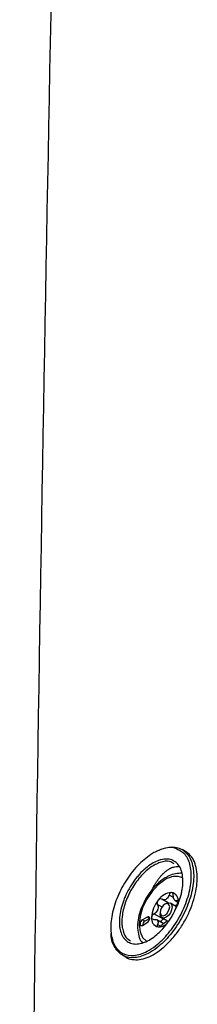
# Model space of a CAD drawing. Header units: millimetres. Extents: x 196 to 867, y -245 to 1107.
# Tile 27 of 79: x 711 to 720, y 78 to 127. Entities that reach past the tile are written whole.
import ezdxf

# ---------------------------------------------------------------- set-up
doc = ezdxf.new("R2010")
doc.units = ezdxf.units.MM

msp = doc.modelspace()

# ---------------------------------------------------------------- linework, layer by layer
at = {"color": 7, "linetype": 'Continuous', "lineweight": 25}
for p, q in [((719.17, 85.905), (718.995, 86.006)), ((717.494, 83.986), (717.559, 84.116)), ((718.301, 83.373), (717.996, 83.549)), ((718.207, 83.337), (718.148, 83.303)), ((718.726, 83.178), (718.416, 83.357)), ((718.656, 83.477), (718.806, 83.39)), ((717.913, 82.895), (717.913, 82.827)), ((717.276, 82.663), (717.04, 82.527)), ((717.158, 82.459), (717.04, 82.527)), ((717.04, 82.255), (717.276, 82.391)), ((717.394, 82.595), (717.158, 82.459)), ((717.394, 82.595), (717.276, 82.663)), ((718.078, 82.557), (717.608, 82.829)), ((718.065, 82.34), (717.749, 82.522)), ((717.999, 82.636), (718.276, 82.476)), ((718.078, 82.557), (718.108, 82.573)), ((716.05, 80.778), (716.227, 80.675))]:
    msp.add_line(p, q, dxfattribs=at)
at = {"color": 8, "linetype": 'Continuous', "lineweight": 25}
for p, q in [((718.577, 83.626), (718.353, 83.755)), ((718.804, 83.447), (718.741, 83.483)), ((718.004, 83.162), (717.786, 83.288)), ((717.923, 82.216), (717.786, 82.295))]:
    msp.add_line(p, q, dxfattribs=at)
at = {"color": 8, "linetype": 'Continuous', "lineweight": 25, "flags": 128}
msp.add_lwpolyline([(718.148, 84.503), (717.818, 84.262), (717.511, 83.937), (717.247, 83.551), (717.044, 83.129), (716.917, 82.701), (716.874, 82.295), (716.917, 81.939), (717.044, 81.657), (717.232, 81.479)], dxfattribs=at)
at = {"color": 7, "linetype": 'Continuous', "lineweight": 25, "flags": 128}
for points in [[(718.207, 83.337), (718.32, 83.376), (718.416, 83.357), (718.479, 83.284), (718.502, 83.167), (718.479, 83.024), (718.416, 82.876), (718.32, 82.747), (718.207, 82.656), (718.094, 82.617), (717.999, 82.636), (717.935, 82.709), (717.913, 82.827), (717.913, 82.827)], [(718.148, 83.303), (718.058, 83.23), (717.982, 83.127), (717.931, 83.009), (717.913, 82.895), (717.931, 82.801), (717.982, 82.742), (718.058, 82.727), (718.148, 82.758), (718.238, 82.831), (718.315, 82.934), (718.366, 83.052), (718.384, 83.167), (718.366, 83.26), (718.315, 83.319), (718.238, 83.334), (718.148, 83.303)], [(717.04, 82.527), (716.995, 82.491), (716.957, 82.439), (716.932, 82.38), (716.923, 82.323), (716.932, 82.276), (716.957, 82.247), (716.995, 82.239), (717.04, 82.255)], [(717.276, 82.391), (717.321, 82.427), (717.36, 82.479), (717.385, 82.538), (717.394, 82.595), (717.385, 82.642), (717.36, 82.672), (717.321, 82.679), (717.276, 82.663)]]:
    msp.add_lwpolyline(points, dxfattribs=at)
at = {"color": 8, "linetype": 'Continuous', "lineweight": 25}
msp.add_arc((718.678, 83.762), 0.911, 66.8425, 125.5742, dxfattribs=at)
at = {"color": 7, "linetype": 'Continuous', "lineweight": 25}
for centre, radius, start, end in [((718.529, 83.031), 0.852, 93.4295, 146.5651), ((718.403, 83.478), 0.41, 350.7481, 79.4532), ((718.919, 82.584), 1.433, 140.2279, 177.3607), ((718.526, 82.997), 0.638, 117.8394, 122.1552), ((718.04, 83.838), 0.335, 295.8812, 304.1134), ((718.399, 83.355), 0.273, 31.297, 38.9043), ((718.738, 83.594), 0.143, 207.8531, 222.3482), ((718.813, 82.638), 1.094, 157.2886, 160.3001), ((717.259, 83.241), 0.574, 335.9222, 341.6664), ((717.288, 82.248), 0.248, 121.6059, 178.3994), ((717.893, 82.584), 0.41, 170.7481, 259.4532), ((718.016, 82.638), 0.273, 211.297, 218.9043), ((717.677, 82.4), 0.143, 27.8531, 42.3482), ((717.889, 82.997), 0.638, 297.8394, 302.1552), ((718.374, 82.155), 0.335, 115.8812, 124.1134), ((717.827, 82.825), 0.645, 269.2232, 308.8348)]:
    msp.add_arc(centre, radius, start, end, dxfattribs=at)
for points, knots in [([(712.715, 138.425), (712.428, 123.636), (711.855, 94.057), (711.313, 49.477), (711.019, 4.735), (710.958, -30.909), (711.054, -51.676), (711.081, -57.421)], [0, 0, 0, 0, 0.228178, 0.456367, 0.684544, 0.912733, 1, 1, 1, 1]), ([(717.449, 85.761), (717.225, 85.592), (716.999, 85.422), (716.579, 84.976), (716.182, 84.462), (715.736, 83.575), (715.481, 82.67), (715.449, 81.85), (715.643, 81.206), (716.044, 80.813), (716.605, 80.716), (717.181, 80.9), (717.768, 81.281), (718.341, 81.839), (718.896, 82.657), (719.29, 83.562), (719.479, 84.454), (719.435, 85.221), (719.199, 85.784), (718.902, 85.934), (718.767, 86.003)], [0, 0, 0, 0, 0.060804, 0.0612988, 0.1215678, 0.1821922, 0.2428905, 0.3034921, 0.3642937, 0.4253362, 0.48625, 0.5471593, 0.5848428, 0.6455251, 0.7061821, 0.76701, 0.8277089, 0.888318, 0.9490403, 1, 1, 1, 1]), ([(717.724, 85.92), (717.881, 85.988), (718.264, 86.156), (718.816, 86.141), (719.286, 85.831), (719.557, 85.242), (719.599, 84.446), (719.406, 83.531), (719, 82.6), (718.429, 81.759), (717.839, 81.185), (717.235, 80.794), (716.643, 80.605), (716.06, 80.702), (715.667, 81.12), (715.477, 81.545), (715.491, 81.843), (715.491, 81.863)], [0, 0, 0, 0, 0.051503, 0.126007, 0.200927, 0.275586, 0.350103, 0.424727, 0.499513, 0.574087, 0.648685, 0.695021, 0.769898, 0.844777, 0.919823, 0.994579, 1, 1, 1, 1]), ([(716.228, 80.676), (716.228, 80.675), (716.312, 80.605), (716.532, 80.556), (716.878, 80.541), (717.263, 80.645), (717.663, 80.845), (718.066, 81.142), (718.454, 81.52), (718.814, 81.966), (719.132, 82.464), (719.394, 82.994), (719.59, 83.535), (719.713, 84.066), (719.76, 84.568), (719.726, 85.019), (719.615, 85.404), (719.433, 85.714), (719.258, 85.841), (719.17, 85.905)], [0, 0, 0, 0, 0.0003514, 0.062814, 0.1252468, 0.1876691, 0.2501526, 0.312561, 0.3751246, 0.4375789, 0.500218, 0.5628642, 0.6252789, 0.6878199, 0.7502278, 0.8126954, 0.8751241, 0.937548, 1, 1, 1, 1]), ([(715.897, 82.46), (715.899, 82.583), (715.911, 82.713), (715.955, 82.977), (715.986, 83.112), (716.048, 83.318), (716.071, 83.387), (716.121, 83.526), (716.148, 83.594), (716.236, 83.799), (716.302, 83.933), (716.451, 84.197), (716.531, 84.324), (716.66, 84.504), (716.705, 84.563), (716.796, 84.676), (716.844, 84.732), (716.987, 84.891), (717.086, 84.986), (717.287, 85.158), (717.391, 85.235), (717.596, 85.361), (717.698, 85.412), (717.849, 85.47), (717.899, 85.487), (717.997, 85.512), (718.045, 85.521), (718.186, 85.539), (718.276, 85.538), (718.446, 85.508), (718.524, 85.479), (718.631, 85.418), (718.665, 85.394), (718.729, 85.34), (718.759, 85.309), (718.843, 85.21), (718.889, 85.133), (718.965, 84.956), (718.994, 84.857), (719.03, 84.641), (719.039, 84.524), (719.035, 84.281), (719.023, 84.154), (718.99, 83.955), (718.977, 83.887), (718.945, 83.752), (718.927, 83.684), (718.886, 83.548), (718.863, 83.479), (718.813, 83.342), (718.786, 83.272), (718.697, 83.066), (718.631, 82.932), (718.52, 82.736), (718.482, 82.671), (718.401, 82.544), (718.358, 82.482), (718.229, 82.301), (718.138, 82.188), (717.994, 82.03), (717.945, 81.979), (717.845, 81.882), (717.795, 81.837), (717.644, 81.708), (717.542, 81.633), (717.335, 81.505), (717.233, 81.454), (717.084, 81.396), (717.034, 81.38), (716.936, 81.354), (716.888, 81.345), (716.746, 81.327), (716.657, 81.328), (716.489, 81.357), (716.409, 81.386), (716.267, 81.468), (716.203, 81.522), (716.12, 81.621), (716.094, 81.657), (716.047, 81.735), (716.026, 81.776), (715.969, 81.908), (715.941, 82.006), (715.904, 82.222), (715.895, 82.337), (715.897, 82.46)], [0, 0, 0, 0, 0.03125, 0.03125, 0.0625, 0.0625, 0.078125, 0.078125, 0.09375, 0.09375, 0.125, 0.125, 0.15625, 0.15625, 0.171875, 0.171875, 0.1875, 0.1875, 0.21875, 0.21875, 0.25, 0.25, 0.28125, 0.28125, 0.296875, 0.296875, 0.3125, 0.3125, 0.34375, 0.34375, 0.375, 0.375, 0.390625, 0.390625, 0.40625, 0.40625, 0.4375, 0.4375, 0.46875, 0.46875, 0.5, 0.5, 0.53125, 0.53125, 0.546875, 0.546875, 0.5625, 0.5625, 0.578125, 0.578125, 0.59375, 0.59375, 0.625, 0.625, 0.640625, 0.640625, 0.65625, 0.65625, 0.6875, 0.6875, 0.703125, 0.703125, 0.71875, 0.71875, 0.75, 0.75, 0.78125, 0.78125, 0.796875, 0.796875, 0.8125, 0.8125, 0.84375, 0.84375, 0.875, 0.875, 0.90625, 0.90625, 0.921875, 0.921875, 0.9375, 0.9375, 0.96875, 0.96875, 1, 1, 1, 1]), ([(718.6, 85.306), (718.529, 85.35), (718.342, 85.466), (717.92, 85.4), (717.409, 85.132), (716.907, 84.661), (716.476, 84.049), (716.165, 83.365), (716.034, 82.821), (716.021, 82.538), (716.017, 82.46)], [0, 0, 0, 0, 0.086996, 0.230362, 0.373539, 0.516578, 0.659605, 0.802752, 0.945692, 1, 1, 1, 1]), ([(718.976, 84.829), (718.877, 84.829), (718.67, 84.828), (718.408, 84.734), (718.189, 84.62), (717.966, 84.475), (717.688, 84.234), (717.391, 83.883), (717.141, 83.484), (716.95, 83.058), (716.828, 82.624), (716.781, 82.201), (716.821, 81.825), (716.904, 81.554), (716.995, 81.438), (717.021, 81.405)], [0, 0, 0, 0, 0.077051, 0.162131, 0.199501, 0.247933, 0.338433, 0.428676, 0.518692, 0.608778, 0.699234, 0.790457, 0.882769, 0.966084, 1, 1, 1, 1]), ([(717.876, 84.604), (717.888, 84.62), (717.913, 84.651), (717.951, 84.696), (717.996, 84.746), (718.038, 84.79), (718.078, 84.828), (718.098, 84.847), (718.108, 84.856)], [0, 0, 0, 0, 0.167141, 0.333707, 0.499864, 0.749997, 0.874986, 1, 1, 1, 1]), ([(718.108, 84.856), (718.119, 84.866), (718.139, 84.884), (718.167, 84.908), (718.195, 84.931), (718.215, 84.947), (718.227, 84.956)], [0, 0, 0, 0, 0.297737, 0.49955, 0.702261, 1, 1, 1, 1]), ([(718.348, 85.038), (718.362, 85.046), (718.388, 85.061), (718.422, 85.079), (718.447, 85.091), (718.475, 85.104), (718.521, 85.122), (718.56, 85.134), (718.585, 85.141)], [0, 0, 0, 0, 0.178591, 0.321319, 0.428431, 0.500028, 0.678814, 1, 1, 1, 1]), ([(718.585, 85.141), (718.624, 85.152), (718.666, 85.157), (718.743, 85.164), (718.777, 85.165), (718.814, 85.162)], [0, 0, 0, 0, 0.5, 0.5, 1, 1, 1, 1]), ([(717.559, 84.116), (717.567, 84.131), (717.583, 84.161), (717.608, 84.206), (717.633, 84.249), (717.65, 84.277), (717.659, 84.291)], [0, 0, 0, 0, 0.250974, 0.501506, 0.751077, 1, 1, 1, 1]), ([(717.659, 84.291), (717.67, 84.31), (717.693, 84.348), (717.729, 84.402), (717.77, 84.464), (717.81, 84.519), (717.847, 84.568), (717.866, 84.592), (717.876, 84.604)], [0, 0, 0, 0, 0.166355, 0.33294, 0.499845, 0.749595, 0.874638, 1, 1, 1, 1]), ([(718.478, 83.881), (718.454, 83.883), (718.428, 83.872), (718.382, 83.826), (718.364, 83.793), (718.353, 83.755)], [0, 0, 0, 0, 0.5, 0.5, 1, 1, 1, 1]), ([(718.563, 83.736), (718.562, 83.775), (718.554, 83.81), (718.524, 83.863), (718.502, 83.879), (718.478, 83.881)], [0, 0, 0, 0, 0.5, 0.5, 1, 1, 1, 1]), ([(717.818, 83.5), (717.794, 83.47), (717.778, 83.432), (717.766, 83.356), (717.771, 83.318), (717.786, 83.288)], [0, 0, 0, 0, 0.5, 0.5, 1, 1, 1, 1]), ([(717.996, 83.549), (717.969, 83.565), (717.938, 83.569), (717.874, 83.552), (717.843, 83.53), (717.818, 83.5)], [0, 0, 0, 0, 0.5, 0.5, 1, 1, 1, 1]), ([(718.353, 83.755), (718.34, 83.714), (718.324, 83.677), (718.282, 83.61), (718.257, 83.582), (718.228, 83.561)], [0, 0, 0, 0, 0.5, 0.5, 1, 1, 1, 1]), ([(718.619, 83.24), (718.631, 83.239), (718.671, 83.237), (718.729, 83.27), (718.779, 83.325), (718.793, 83.372), (718.8, 83.393)], [0, 0, 0, 0, 0.133727, 0.47071, 0.764953, 1, 1, 1, 1]), ([(718.741, 83.483), (718.722, 83.473), (718.693, 83.458), (718.667, 83.474), (718.657, 83.48)], [0, 0, 0, 0, 0.629107, 1, 1, 1, 1]), ([(718.808, 83.412), (718.808, 83.444), (718.801, 83.469), (718.776, 83.494), (718.759, 83.494), (718.741, 83.483)], [0, 0, 0, 0, 0.5, 0.5, 1, 1, 1, 1]), ([(718.741, 83.202), (718.759, 83.23), (718.776, 83.265), (718.801, 83.34), (718.808, 83.379), (718.808, 83.412)], [0, 0, 0, 0, 0.5, 0.5, 1, 1, 1, 1]), ([(717.786, 83.288), (717.802, 83.255), (717.812, 83.218), (717.819, 83.141), (717.815, 83.1), (717.804, 83.06)], [0, 0, 0, 0, 0.5, 0.5, 1, 1, 1, 1]), ([(717.608, 82.829), (717.574, 82.81), (717.544, 82.783), (717.5, 82.718), (717.488, 82.682), (717.488, 82.65)], [0, 0, 0, 0, 0.5, 0.5, 1, 1, 1, 1]), ([(717.488, 82.65), (717.488, 82.617), (717.5, 82.59), (717.544, 82.554), (717.574, 82.546), (717.608, 82.548)], [0, 0, 0, 0, 0.5, 0.5, 1, 1, 1, 1]), ([(717.608, 82.548), (717.645, 82.551), (717.679, 82.548), (717.739, 82.53), (717.764, 82.516), (717.783, 82.496)], [0, 0, 0, 0, 0.5, 0.5, 1, 1, 1, 1]), ([(717.94, 82.412), (717.941, 82.42), (717.945, 82.444), (717.969, 82.483), (718.01, 82.523), (718.049, 82.546), (718.073, 82.556), (718.078, 82.557)], [0, 0, 0, 0, 0.137202, 0.387677, 0.647436, 0.931803, 1, 1, 1, 1]), ([(717.996, 82.276), (718.025, 82.307), (718.057, 82.336), (718.122, 82.389), (718.155, 82.413), (718.186, 82.432)], [0, 0, 0, 0, 0.5, 0.5, 1, 1, 1, 1]), ([(716.045, 82.107), (716.09, 81.939), (716.167, 81.654), (716.37, 81.536), (716.454, 81.488)], [0, 0, 0, 0, 0.586113, 1, 1, 1, 1]), ([(717.786, 82.295), (717.771, 82.265), (717.766, 82.237), (717.777, 82.195), (717.794, 82.182), (717.818, 82.18)], [0, 0, 0, 0, 0.5, 0.5, 1, 1, 1, 1]), ([(717.818, 82.18), (717.842, 82.178), (717.874, 82.187), (717.938, 82.222), (717.969, 82.247), (717.996, 82.276)], [0, 0, 0, 0, 0.5, 0.5, 1, 1, 1, 1])]:
    msp.add_open_spline(points, degree=3, knots=knots, dxfattribs=at)
at = {"color": 8, "linetype": 'Continuous', "lineweight": 25}
for points, knots in [([(717.658, 85.883), (717.623, 85.865), (717.589, 85.845), (717.519, 85.805), (717.484, 85.783), (717.449, 85.761)], [0, 0, 0, 0, 0.5, 0.5, 1, 1, 1, 1]), ([(718.767, 86.003), (718.743, 86.02), (718.574, 86.143), (718.177, 86.103), (717.809, 85.947), (717.658, 85.883)], [0, 0, 0, 0, 0.08872, 0.627555, 1, 1, 1, 1]), ([(716.017, 82.46), (716.016, 82.397), (716.018, 82.336), (716.027, 82.218), (716.035, 82.161), (716.045, 82.107)], [0, 0, 0, 0, 0.5, 0.5, 1, 1, 1, 1])]:
    msp.add_open_spline(points, degree=3, knots=knots, dxfattribs=at)
at = {"color": 7, "linetype": 'Continuous', "lineweight": 25}
for points in [[(718.227, 84.956), (718.267, 84.986), (718.308, 85.014), (718.348, 85.038)], [(718.186, 83.537), (718.123, 83.509), (718.054, 83.516), (717.996, 83.549)], [(718.611, 83.527), (718.583, 83.576), (718.565, 83.653), (718.563, 83.736)], [(718.64, 83.488), (718.637, 83.491), (718.635, 83.494), (718.632, 83.497)], [(717.783, 83.007), (717.746, 82.931), (717.681, 82.869), (717.608, 82.829)], [(718.632, 82.986), (718.664, 83.065), (718.702, 83.143), (718.741, 83.202)], [(717.804, 82.467), (717.827, 82.42), (717.818, 82.359), (717.786, 82.295)]]:
    msp.add_open_spline(points, degree=3, dxfattribs=at)

doc.saveas('drawing.dxf')
